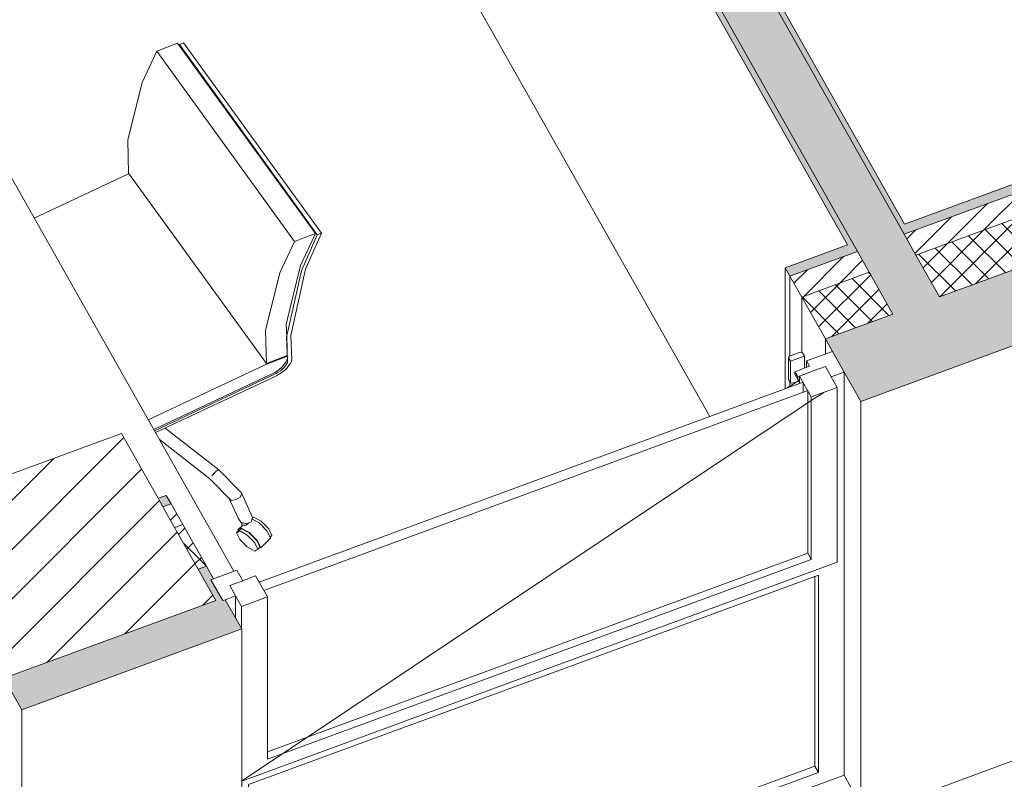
# Model space of a CAD drawing. Header units: millimetres. Extents: x -8337 to 19291, y 9509 to 21675.
# Tile 153 of 163: x 12902 to 14737, y 16687 to 18104. Entities that reach past the tile are written whole.
import ezdxf

# ---------------------------------------------------------------- set-up
doc = ezdxf.new("R2010")
doc.units = ezdxf.units.MM
doc.header["$MEASUREMENT"] = 0
doc.linetypes.add('Wipeout_Contour', pattern=[1000, 0, -1000])
for name, color, linetype in [('10_ESTR_Pilars', 7, 'Continuous'), ('12_FAÇ_Façana', 7, 'Continuous'), ('Nuevo_09_EI_Mobiliari general', 7, 'Continuous'), ('Ventanas Archicad', 7, 'Continuous')]:
    doc.layers.add(name, color=color, linetype=linetype)
for name, color, linetype, lineweight in [('10_ESTR_Pilars_Pluma_Nº__28', 7, 'Continuous', 20), ('10_ESTR_Pilars_Pluma_Nº__42', 8, 'Continuous', 25), ('10_ESTR_Pilars_Pluma_Nº__88', 7, 'Continuous', 5), ('12_FAÇ_Façana_Pluma_Nº__2', 8, 'Continuous', 5), ('12_FAÇ_Façana_Pluma_Nº__47', 7, 'Continuous', 20), ('12_FAÇ_Façana_Pluma_Nº__7', 7, 'Continuous', 5), ('Nuevo_09_EI_Mobiliari general_Pluma_Nº__1', 7, 'Continuous', 5), ('Ventanas Archicad_Pluma_Nº__1', 7, 'Continuous', 5), ('Ventanas Archicad_Pluma_Nº__47', 7, 'Continuous', 20)]:
    doc.layers.add(name, color=color, linetype=linetype, lineweight=lineweight)
for name, color, linetype, lineweight, true_color in [('12_FAÇ_Façana_Pluma_Nº__102', 7, 'Continuous', 5, 0xcccccc), ('12_FAÇ_Façana_Pluma_Nº__174', 7, 'Continuous', 13, 0xe4ad2c), ('12_FAÇ_Façana_Pluma_Nº__176', 7, 'Continuous', 15, 0x93a0c6), ('Ventanas Archicad_Pluma_Nº__23', 7, 'Continuous', 5, 0xa4a4a6)]:
    doc.layers.add(name, color=color, linetype=linetype, lineweight=lineweight, true_color=true_color)
pattern_1 = [(45, (0, 0), (-21.213203, 21.213203), []), (135, (0, 0), (21.213203, 21.213203), [])]
pattern_2 = [(45, (0, 0), (-21.213203, 21.213203), [])]
pattern_3 = [(0, (0, 0), (0, 779.423), [48.75, -401.25]), (0, (225, 389.7), (0, 779.423), [48.75, -401.25]), (60, (0, 0), (-675, 389.711), [48.75, -401.25]), (60, (450, 0), (-675, 389.711), [48.75, -401.25]), (120, (48.75, 0), (675, 389.711), [48.75, -401.25]), (120, (498.75, 0), (675, 389.711), [48.75, -401.25]), (0, (0, 75), (0, 150), [0, -150, 0, -225]), (45, (75, 75), (-106.066, 106.066), [0, -112.5, 0, -187.5])]

# ---------------------------------------------------------------- blocks, each defined once
blk = doc.blocks.new('Elem Sección_24_1')
at = {"color": 254, "linetype": 'Wipeout_Contour', "lineweight": 0, "ltscale": 85910.468904}
blk.add_wipeout([(13091.4, 17332.4), (12705.1, 17190.4), (12881.2, 16879), (13267.4, 17021)], dxfattribs=at).dxf.layer = '10_ESTR_Pilars'
at = {"layer": '10_ESTR_Pilars_Pluma_Nº__42', "linetype": 'Continuous', "lineweight": 25}
h = blk.add_hatch(dxfattribs=at)
h.set_pattern_fill('00_GCT_trama_45º_e1_400__05', color=8, style=0, pattern_type=2)
h.set_pattern_definition([(45, (0, 0), (-45.96194, 45.96194), [])])
h.paths.add_polyline_path([(13091.4, 17332.4), (12705.1, 17190.4), (12881.2, 16879), (13267.4, 17021)])
at = {"layer": '10_ESTR_Pilars_Pluma_Nº__28', "color": 7, "linetype": 'Continuous', "lineweight": 20}
for p, q in [((13091.4, 17332.4), (12705.1, 17190.4)), ((13091.4, 17332.4), (13159.9, 17211.3)), ((12705.1, 17190.4), (12773.6, 17069.3)), ((13267.4, 17021), (12881.2, 16879))]:
    blk.add_line(p, q, dxfattribs=at)
at = {"layer": '10_ESTR_Pilars_Pluma_Nº__28', "color": 7, "linetype": 'Continuous', "lineweight": 20, "flags": 128}
for points in [[(13159.9, 17211.3), (13168.7, 17195.7), (13190.7, 17156.8), (13234.7, 17078.9), (13267.4, 17021)], [(12773.6, 17069.3), (12782.4, 17053.7), (12804.4, 17014.8), (12848.4, 16937), (12881.2, 16879)]]:
    blk.add_lwpolyline(points, dxfattribs=at)
at = {"layer": '10_ESTR_Pilars_Pluma_Nº__88', "color": 7, "linetype": 'Continuous', "lineweight": 5}
blk.add_line((12705.1, 16818.5), (12705.1, 17190.4), dxfattribs=at)
blk = doc.blocks.new('Elem Sección_45_1')
at = {"layer": '12_FAÇ_Façana_Pluma_Nº__102', "linetype": 'Continuous', "lineweight": 0, "true_color": 0xe5e5e5}
blk.add_hatch(color=254, dxfattribs=at).paths.add_polyline_path([(12839.4, 16933.7), (12905.5, 16816.9), (13315.9, 16967.8), (13285.1, 17022.2), (13280.2, 17020.5), (13258.2, 17059.4), (13263.1, 17061.2), (13249.9, 17084.5), (13234.7, 17078.9), (13267.4, 17021), (12881.2, 16879), (12848.4, 16937)])
at = {"layer": '12_FAÇ_Façana_Pluma_Nº__174', "linetype": 'Continuous', "lineweight": 13, "true_color": 0xe4ad2c}
h = blk.add_hatch(dxfattribs=at)
h.set_pattern_fill('SATE_Aislamiento_0001', color=42, style=0, pattern_type=2)
h.set_pattern_definition(pattern_1)
h.paths.add_polyline_path([(13249.9, 17084.5), (13205.9, 17162.4), (13190.7, 17156.8), (13234.7, 17078.9)])
h = blk.add_hatch(dxfattribs=at)
h.set_pattern_fill('SATE_Aislamiento_0001', color=42, style=0, pattern_type=2)
h.set_pattern_definition(pattern_1)
h.paths.add_polyline_path([(12795.4, 17011.5), (12839.4, 16933.7), (12848.4, 16937), (12804.4, 17014.8)])
at = {"layer": '12_FAÇ_Façana_Pluma_Nº__176', "linetype": 'Continuous', "lineweight": 0, "true_color": 0x495063}
for points in [[(13183.9, 17201.3), (13175.1, 17216.8), (13159.9, 17211.3), (13168.7, 17195.7)], [(12773.6, 17069.3), (12764.6, 17066), (12773.4, 17050.4), (12782.4, 17053.7)]]:
    blk.add_hatch(color=251, dxfattribs=at).paths.add_polyline_path(points)
at = {"layer": '12_FAÇ_Façana_Pluma_Nº__2', "linetype": 'Continuous', "lineweight": 5}
h = blk.add_hatch(dxfattribs=at)
h.set_pattern_fill('Ceramic_0001', color=8, style=0, pattern_type=2)
h.set_pattern_definition(pattern_2)
h.paths.add_polyline_path([(13205.9, 17162.4), (13183.9, 17201.3), (13168.7, 17195.7), (13190.7, 17156.8)])
h = blk.add_hatch(dxfattribs=at)
h.set_pattern_fill('Ceramic_0001', color=8, style=0, pattern_type=2)
h.set_pattern_definition(pattern_2)
h.paths.add_polyline_path([(12773.4, 17050.4), (12795.4, 17011.5), (12804.4, 17014.8), (12782.4, 17053.7)])
at = {"layer": '12_FAÇ_Façana_Pluma_Nº__47', "color": 7, "linetype": 'Continuous', "lineweight": 20}
for p, q in [((12764.6, 17066), (12764.6, 16840.4)), ((12773.4, 17050.4), (12773.4, 16901.9)), ((12795.4, 17011.5), (12795.4, 16908.2)), ((13315.9, 16193.5), (13315.9, 16967.8)), ((12839.4, 16933.7), (12839.4, 16905.5)), ((12773.4, 16853.4), (12773.4, 16843.6)), ((12905.5, 16042.7), (12905.5, 16816.9)), ((13315.9, 16193.5), (12905.5, 16042.7)), ((12863.9, 16116.2), (12905.5, 16042.7))]:
    blk.add_line(p, q, dxfattribs=at)
at = {"layer": '12_FAÇ_Façana_Pluma_Nº__7', "color": 7, "linetype": 'Continuous', "lineweight": 5}
for p, q in [((13175.1, 17216.8), (13159.9, 17211.3)), ((13183.9, 17201.3), (13168.7, 17195.7)), ((13205.9, 17162.4), (13190.7, 17156.8)), ((13249.9, 17084.5), (13234.7, 17078.9)), ((12773.6, 17069.3), (12764.6, 17066)), ((12782.4, 17053.7), (12773.4, 17050.4)), ((13263.1, 17061.2), (13258.2, 17059.4)), ((13258.2, 17059.4), (13280.2, 17020.5)), ((13285.1, 17022.2), (13280.2, 17020.5)), ((13285.1, 17022.2), (13315.9, 16967.8)), ((12804.4, 17014.8), (12795.4, 17011.5)), ((13315.9, 16967.8), (12905.5, 16816.9)), ((12848.4, 16937), (12839.4, 16933.7))]:
    blk.add_line(p, q, dxfattribs=at)
at = {"layer": '12_FAÇ_Façana_Pluma_Nº__7', "color": 7, "linetype": 'Continuous', "lineweight": 5, "flags": 128}
for points in [[(13175.1, 17216.8), (13183.9, 17201.3), (13205.9, 17162.4), (13249.9, 17084.5), (13263.1, 17061.2)], [(12764.6, 17066), (12773.4, 17050.4), (12795.4, 17011.5), (12839.4, 16933.7), (12852.6, 16910.3), (12874.7, 16871.4), (12905.5, 16816.9)]]:
    blk.add_lwpolyline(points, dxfattribs=at)
blk = doc.blocks.new('Elem Sección_46_1')
at = {"layer": '12_FAÇ_Façana_Pluma_Nº__102', "linetype": 'Continuous', "lineweight": 0, "true_color": 0xe5e5e5}
blk.add_hatch(color=254, dxfattribs=at).paths.add_polyline_path([(14403.8, 17508.7), (14469.8, 17391.9), (16024.6, 17963.3), (15958.6, 18080.1), (15437.2, 17888.5), (15494.2, 17787.7), (15156.2, 17663.5), (15099.2, 17764.2), (14616.6, 17586.9), (14529.7, 17554.9)])
at = {"layer": '12_FAÇ_Façana_Pluma_Nº__174', "linetype": 'Continuous', "lineweight": 13, "true_color": 0xe4ad2c}
h = blk.add_hatch(dxfattribs=at)
h.set_pattern_fill('SATE_Aislamiento_0001', color=42, style=0, pattern_type=2)
h.set_pattern_definition(pattern_1)
h.paths.add_polyline_path([(15055.2, 17842.1), (14572.6, 17664.7), (14616.6, 17586.9), (15099.2, 17764.2)])
h = blk.add_hatch(dxfattribs=at)
h.set_pattern_fill('SATE_Aislamiento_0001', color=42, style=0, pattern_type=2)
h.set_pattern_definition(pattern_1)
h.paths.add_polyline_path([(14485.7, 17632.8), (14359.8, 17586.5), (14403.8, 17508.7), (14529.7, 17554.9)])
at = {"layer": '12_FAÇ_Façana_Pluma_Nº__176', "linetype": 'Continuous', "lineweight": 0, "true_color": 0x495063}
for points in [[(15033.2, 17881), (15024.4, 17896.6), (14541.8, 17719.2), (14550.6, 17703.6)], [(14454.9, 17687.2), (14329, 17641), (14337.8, 17625.4), (14463.7, 17671.7)]]:
    blk.add_hatch(color=251, dxfattribs=at).paths.add_polyline_path(points)
at = {"layer": '12_FAÇ_Façana_Pluma_Nº__2', "linetype": 'Continuous', "lineweight": 5}
h = blk.add_hatch(dxfattribs=at)
h.set_pattern_fill('Ceramic_0001', color=8, style=0, pattern_type=2)
h.set_pattern_definition(pattern_2)
h.paths.add_polyline_path([(15055.2, 17842.1), (15033.2, 17881), (14550.6, 17703.6), (14572.6, 17664.7)])
h = blk.add_hatch(dxfattribs=at)
h.set_pattern_fill('Ceramic_0001', color=8, style=0, pattern_type=2)
h.set_pattern_definition(pattern_2)
h.paths.add_polyline_path([(14337.8, 17625.4), (14359.8, 17586.5), (14485.7, 17632.8), (14463.7, 17671.7)])
at = {"layer": '12_FAÇ_Façana_Pluma_Nº__47', "color": 7, "linetype": 'Continuous', "lineweight": 20}
for p, q in [((14329, 17641), (14329, 17415.4)), ((14337.8, 17625.4), (14337.8, 17476.9)), ((14359.8, 17586.5), (14359.8, 17483.2)), ((14403.8, 17508.7), (14403.8, 17480.5)), ((14337.8, 17428.3), (14337.8, 17418.6)), ((14469.8, 16617.7), (14469.8, 17391.9)), ((16024.6, 17189.1), (14469.8, 16617.7))]:
    blk.add_line(p, q, dxfattribs=at)
at = {"layer": '12_FAÇ_Façana_Pluma_Nº__7', "color": 7, "linetype": 'Continuous', "lineweight": 5}
for p, q in [((16024.6, 17963.3), (14469.8, 17391.9)), ((15033.2, 17881), (14550.6, 17703.6)), ((15024.4, 17896.6), (14551.4, 17722.7)), ((15055.2, 17842.1), (14572.6, 17664.7)), ((15099.2, 17764.2), (14616.6, 17586.9)), ((14445.2, 17683.7), (14329, 17641)), ((14463.7, 17671.7), (14337.8, 17625.4)), ((14485.7, 17632.8), (14359.8, 17586.5)), ((14529.7, 17554.9), (14403.8, 17508.7))]:
    blk.add_line(p, q, dxfattribs=at)
at = {"layer": '12_FAÇ_Façana_Pluma_Nº__7', "color": 7, "linetype": 'Continuous', "lineweight": 5, "flags": 128}
blk.add_lwpolyline([(14329, 17641), (14337.8, 17625.4), (14359.8, 17586.5), (14403.8, 17508.7), (14417, 17485.3), (14439, 17446.4), (14469.8, 17391.9)], dxfattribs=at)
blk = doc.blocks.new('Elem Sección_48_1')
at = {"layer": 'Ventanas Archicad', "linetype": 'Continuous', "lineweight": 0, "true_color": 0x000000}
h = blk.add_hatch(dxfattribs=at)
h.set_pattern_fill('Hormigón_en_Masa_0001', color=18, style=0, pattern_type=2)
h.set_pattern_definition(pattern_3)
h.paths.add_polyline_path([(14403.9, 17457), (14355.6, 17439.2), (14377.6, 17400.3), (14425.9, 17418.1)])
h = blk.add_hatch(dxfattribs=at)
h.set_pattern_fill('Hormigón_en_Masa_0001', color=18, style=0, pattern_type=2)
h.set_pattern_definition(pattern_3)
h.paths.add_polyline_path([(13293.4, 17048.8), (13315.4, 17009.9), (13363.7, 17027.6), (13341.7, 17066.6)])
at = {"layer": 'Ventanas Archicad_Pluma_Nº__1', "color": 7, "linetype": 'Continuous', "lineweight": 5}
for p, q in [((14439, 17446.4), (14414.9, 17437.5)), ((14439, 17446.4), (14439, 16718.2)), ((14362.2, 17427.6), (13348.3, 17054.9)), ((14340.7, 17426), (14338.8, 17426.6)), ((14351.8, 17428.7), (14340.7, 17426)), ((14362.2, 17427.6), (14362.2, 17408.7)), ((13357.1, 17039.3), (14371, 17412)), ((14371, 17412), (14371, 17109.1)), ((14425.9, 17418.1), (14377.6, 17400.3)), ((14377.6, 17393.4), (14400.7, 17408.8)), ((14425.9, 17418.1), (14425.9, 17115.2)), ((13392, 16735.2), (14377.6, 17393.4)), ((14377.6, 17097.5), (14377.6, 17400.3)), ((14371, 17109.1), (13363.7, 16738.9)), ((14371, 17109.1), (14377.6, 17097.5)), ((14425.9, 17115.2), (14425.9, 17092.2)), ((14425.9, 17092.2), (13315.9, 16684.2)), ((13363.7, 16724.8), (14377.6, 17097.5)), ((13306.5, 17077.1), (13263.1, 17061.2)), ((13306.5, 17077.1), (13317.5, 17057.7)), ((14390.8, 17068.3), (13328.5, 16677.9)), ((13341.7, 17066.6), (13363.7, 17027.6)), ((14384.2, 17065.9), (14384.2, 16712.1)), ((14390.8, 16700.4), (14390.8, 17068.3)), ((13304.4, 17029.3), (13285.1, 17022.2)), ((13304.4, 17029.3), (13304.4, 16988.1)), ((13363.7, 17027.6), (13315.4, 17009.9)), ((13363.7, 17027.6), (13363.7, 16724.8)), ((13315.4, 16968.6), (13315.4, 17009.9)), ((13315.9, 16684.4), (13392, 16735.2)), ((14384.2, 16712.1), (13328.5, 16324.1)), ((14384.2, 16712.1), (14390.8, 16700.4)), ((14439, 16718.2), (14439, 16695.2)), ((14439, 16695.2), (13315.9, 16282.3)), ((13328.5, 16310), (14390.8, 16700.4)), ((13328.5, 16677.9), (13328.5, 16310))]:
    blk.add_line(p, q, dxfattribs=at)
at = {"layer": 'Ventanas Archicad_Pluma_Nº__1', "color": 7, "linetype": 'Continuous', "lineweight": 5, "flags": 128}
for points in [[(14403.9, 17457), (14414.9, 17437.5), (14425.9, 17418.1)], [(13341.7, 17066.6), (13317.5, 17057.7), (13293.4, 17048.8)], [(13293.4, 17048.8), (13304.4, 17029.3), (13315.4, 17009.9)]]:
    blk.add_lwpolyline(points, dxfattribs=at)
at = {"layer": 'Ventanas Archicad_Pluma_Nº__47', "color": 7, "linetype": 'Continuous', "lineweight": 20}
for p, q in [((14439, 16695.2), (14452.2, 16671.8)), ((14452.2, 16671.8), (14461, 16656.2)), ((13315.9, 16235.3), (14461, 16656.2))]:
    blk.add_line(p, q, dxfattribs=at)
at = {"color": 254, "linetype": 'Wipeout_Contour', "lineweight": 0, "ltscale": 135675.787512}
blk.add_wipeout([(14338.8, 17466.9), (14364.9, 17476.5), (14361.4, 17482.7), (14357.1, 17484), (14336.9, 17476.5), (14335.3, 17473.1)], dxfattribs=at).dxf.layer = 'Ventanas Archicad'
at = {"layer": 'Ventanas Archicad_Pluma_Nº__1', "color": 7, "linetype": 'Continuous', "lineweight": 5}
blk.add_line((14335.3, 17473.1), (14335.3, 17432.8), dxfattribs=at)
at = {"layer": 'Ventanas Archicad_Pluma_Nº__23', "color": 253, "linetype": 'Continuous', "lineweight": 5, "true_color": 0xa4a4a6}
for p, q in [((14336.9, 17476.5), (14335.3, 17473.1)), ((14357.1, 17484), (14336.9, 17476.5)), ((14357.1, 17484), (14361.4, 17482.7)), ((14361.4, 17482.7), (14364.9, 17476.5))]:
    blk.add_line(p, q, dxfattribs=at)
at = {"color": 254, "linetype": 'Wipeout_Contour', "lineweight": 0, "ltscale": 90403.458181}
blk.add_wipeout([(14383.1, 17449.3), (14377.9, 17458.7), (14347, 17447.3), (14352.2, 17438)], dxfattribs=at).dxf.layer = 'Ventanas Archicad'
at = {"layer": 'Ventanas Archicad_Pluma_Nº__1', "color": 7, "linetype": 'Continuous', "lineweight": 5}
for p, q in [((14364.9, 17476.5), (14364.9, 17453.9)), ((14417, 17485.3), (14368.8, 17467.6)), ((14338.8, 17426.6), (14338.8, 17466.9)), ((14368.8, 17455.3), (14368.8, 17467.6)), ((14368.8, 17467.6), (14374.5, 17457.4)), ((14403.9, 17457), (14383.1, 17449.3)), ((14347, 17442.5), (14347, 17447.3)), ((14352.2, 17433.1), (14347, 17442.5)), ((14355.6, 17431.1), (14355.6, 17439.2)), ((14355.6, 17439.2), (14377.6, 17400.3)), ((14331.8, 17416.4), (14354.1, 17431.2)), ((14338.8, 17426.6), (14335.3, 17432.8)), ((14355.6, 17430.5), (14351.8, 17428.7)), ((14352.2, 17433.1), (14352.2, 17438)), ((14353.5, 17431.3), (14352.2, 17433.1)), ((14355.6, 17431.1), (14353.5, 17431.3)), ((14354.1, 17431.2), (14355.6, 17432.3)), ((14355.6, 17425.1), (14355.6, 17431.1))]:
    blk.add_line(p, q, dxfattribs=at)
at = {"layer": 'Ventanas Archicad_Pluma_Nº__23', "color": 253, "linetype": 'Continuous', "lineweight": 5, "true_color": 0xa4a4a6}
for p, q in [((14364.9, 17476.5), (14338.8, 17466.9)), ((14335.3, 17473.1), (14338.8, 17466.9)), ((14374.5, 17457.4), (14347, 17447.3)), ((14347, 17447.3), (14352.2, 17438))]:
    blk.add_line(p, q, dxfattribs=at)
at = {"layer": 'Ventanas Archicad_Pluma_Nº__23', "color": 253, "linetype": 'Continuous', "lineweight": 5, "true_color": 0xa4a4a6, "flags": 128}
blk.add_lwpolyline([(14383.1, 17449.3), (14355.6, 17439.2), (14352.2, 17438)], dxfattribs=at)
blk = doc.blocks.new('Elem Sección_61_1')
at = {"layer": '12_FAÇ_Façana_Pluma_Nº__102', "linetype": 'Continuous', "lineweight": 0, "true_color": 0xe5e5e5}
blk.add_hatch(color=254, dxfattribs=at).paths.add_polyline_path([(13336.1, 19852), (13249.2, 19820), (14454.9, 17687.2), (14529.7, 17554.9), (14616.6, 17586.9), (14541.8, 17719.2), (13340.5, 19844.2)])
at = {"layer": '12_FAÇ_Façana_Pluma_Nº__176', "linetype": 'Continuous', "lineweight": 0, "true_color": 0x495063}
for points in [[(13199.9, 19886.5), (14445.2, 17683.7), (14454.9, 17687.2), (13249.2, 19820), (13209.5, 19890.1)], [(13350.1, 19847.7), (13340.5, 19844.2), (14541.8, 17719.2), (14551.4, 17722.7)]]:
    blk.add_hatch(color=251, dxfattribs=at).paths.add_polyline_path(points)
at = {"layer": '12_FAÇ_Façana_Pluma_Nº__47', "color": 7, "linetype": 'Continuous', "lineweight": 20}
blk.add_line((14188.4, 17363.7), (13199.9, 19112.3), dxfattribs=at)
at = {"layer": '12_FAÇ_Façana_Pluma_Nº__7', "color": 7, "linetype": 'Continuous', "lineweight": 5}
for p, q in [((13199.9, 19886.5), (14445.2, 17683.7)), ((13350.1, 19847.7), (14551.4, 17722.7))]:
    blk.add_line(p, q, dxfattribs=at)
at = {"layer": '12_FAÇ_Façana_Pluma_Nº__7', "color": 7, "linetype": 'Continuous', "lineweight": 5, "flags": 128}
for points in [[(13209.5, 19890.1), (13249.2, 19820), (14454.9, 17687.2), (14463.7, 17671.7), (14485.7, 17632.8), (14529.7, 17554.9)], [(13336.1, 19852), (13340.5, 19844.2), (14541.8, 17719.2), (14550.6, 17703.6), (14572.6, 17664.7), (14616.6, 17586.9)]]:
    blk.add_lwpolyline(points, dxfattribs=at)
blk = doc.blocks.new('Elem Sección_71_1')
at = {"layer": 'Nuevo_09_EI_Mobiliari general_Pluma_Nº__1', "color": 7, "linetype": 'Continuous', "lineweight": 5}
blk.add_line((12175.3, 19066.5), (13301.1, 17075.2), dxfattribs=at)
blk = doc.blocks.new('Elem Sección_72_1')
at = {"layer": 'Nuevo_09_EI_Mobiliari general_Pluma_Nº__1', "color": 7, "linetype": 'Continuous', "lineweight": 5}
for p, q in [((13157.4, 18045), (13129.9, 17986.5)), ((13196.2, 18059.9), (13157.4, 18045)), ((13157.4, 18045), (13414.2, 17690.1)), ((13196.2, 18059.9), (13453, 17705)), ((13199.5, 18057.4), (13198.9, 18056.1)), ((13207.4, 18060.7), (13199.5, 18057.4)), ((13199.5, 18057.4), (13456.3, 17702.5)), ((13207.4, 18060.7), (13464.2, 17705.8)), ((13129.9, 17986.5), (13103.1, 17878.8)), ((13103.1, 17878.8), (13104.8, 17817.4)), ((13103.6, 17815.7), (12928.9, 17733.5)), ((13105.5, 17816.4), (13103.6, 17815.7)), ((13104.8, 17817.4), (13361.6, 17462.6)), ((13453, 17705), (13414.2, 17690.1)), ((13425.4, 17645.6), (13453, 17705)), ((13456.3, 17702.5), (13427, 17635.5)), ((13434.9, 17638.7), (13464.2, 17705.8)), ((13464.2, 17705.8), (13456.3, 17702.5)), ((13414.2, 17690.1), (13386.8, 17631.7)), ((13398.8, 17536.1), (13425.4, 17645.6)), ((13386.8, 17631.7), (13360, 17523.9)), ((13427, 17635.5), (13399.4, 17511.8)), ((13407.2, 17514.8), (13434.9, 17638.7)), ((13399.6, 17512.5), (13398.8, 17536.1)), ((13360, 17523.9), (13361.6, 17462.6)), ((13399.4, 17511.8), (13401.3, 17466)), ((13400.2, 17491.1), (13399.6, 17512.5)), ((13409.1, 17469), (13407.2, 17514.8)), ((13401, 17476.4), (13360.4, 17460.8)), ((13361.6, 17462.6), (13400.7, 17477.6)), ((13400.7, 17477.6), (13400.2, 17491.1)), ((13401.4, 17476.6), (13401, 17476.4)), ((13401.2, 17472.7), (13401.5, 17476.2)), ((13401.5, 17476.2), (13401.4, 17476.6)), ((13360.4, 17460.8), (13141.3, 17357.8)), ((13390.3, 17455.9), (13394.3, 17460.2)), ((13394.3, 17460.2), (13397.5, 17464.5)), ((13397.3, 17458.3), (13394.6, 17455.2)), ((13399.4, 17461.3), (13397.3, 17458.3)), ((13397.5, 17464.5), (13399.8, 17468.7)), ((13400.8, 17464.3), (13399.4, 17461.3)), ((13399.8, 17468.7), (13401, 17472.2)), ((13400.3, 17454.6), (13403.8, 17458.7)), ((13401.3, 17466), (13400.8, 17464.3)), ((13401, 17472.2), (13401.2, 17472.7)), ((13403.8, 17458.7), (13406.6, 17462.8)), ((13406.6, 17462.8), (13408.5, 17466.7)), ((13408.5, 17466.7), (13409.1, 17469)), ((13151.6, 17339.6), (13377.6, 17445.9)), ((13377.8, 17443.2), (13152.8, 17337.4)), ((13154.9, 17333.8), (13377.8, 17438.6)), ((13377.6, 17445.9), (13380.4, 17447.7)), ((13379.8, 17444.2), (13377.8, 17443.2)), ((13377.8, 17438.6), (13380.5, 17439.9)), ((13383.9, 17446.6), (13379.8, 17444.2)), ((13380.4, 17447.7), (13385.6, 17451.7)), ((13380.5, 17439.9), (13386, 17443.1)), ((13387.8, 17449.2), (13383.9, 17446.6)), ((13385.6, 17451.7), (13390.3, 17455.9)), ((13386, 17443.1), (13391.2, 17446.6)), ((13391.4, 17452.1), (13387.8, 17449.2)), ((13391.2, 17446.6), (13396, 17450.5)), ((13394.6, 17455.2), (13391.4, 17452.1)), ((13396, 17450.5), (13400.3, 17454.6)), ((13272.8, 17264.4), (13172.9, 17342.3)), ((13256, 17247.7), (13162.3, 17320.8)), ((13259.9, 17253.2), (13266.5, 17260.3)), ((13266.5, 17260.3), (13271.8, 17265)), ((13312.7, 17224.1), (13272.8, 17264.4)), ((13295.8, 17207.5), (13256, 17247.7)), ((13316.2, 17220.2), (13312.7, 17224.1)), ((13312.7, 17213.7), (13316.2, 17220.2)), ((13336, 17175.7), (13316.2, 17220.2)), ((13308.8, 17174.2), (13292.6, 17210.7)), ((13295.8, 17207.5), (13304.3, 17208.4)), ((13304.3, 17208.4), (13312.7, 17213.7)), ((13308.8, 17174.2), (13314, 17166.6)), ((13314, 17166.6), (13324.1, 17163.9)), ((13316.2, 17161.8), (13316.2, 17166)), ((13323.2, 17161.5), (13327.4, 17163.6)), ((13324.1, 17163.9), (13333.2, 17167.6)), ((13327.4, 17163.6), (13328.1, 17165.6)), ((13333.2, 17167.6), (13336, 17175.7)), ((13334.9, 17172.7), (13348.1, 17165.4)), ((13335.7, 17174.9), (13337.9, 17176.1)), ((13337.9, 17176.1), (13351.9, 17168.4)), ((13348.1, 17165.4), (13363.3, 17150)), ((13351.9, 17168.4), (13366, 17154.2)), ((13306.2, 17147.2), (13311.3, 17152.3)), ((13306.2, 17147.2), (13312, 17150.5)), ((13312, 17134.8), (13306.2, 17147.2)), ((13308.4, 17152.3), (13317.6, 17161.4)), ((13308.4, 17152.3), (13314.7, 17155.9)), ((13309.6, 17151.4), (13308.4, 17152.3)), ((13315.6, 17154.7), (13309.6, 17151.4)), ((13312, 17150.5), (13326.1, 17142.7)), ((13314.7, 17155.9), (13329.9, 17147.5)), ((13329.9, 17146.8), (13315.6, 17154.7)), ((13316.2, 17161.8), (13318.5, 17161.2)), ((13317.4, 17161.3), (13316.2, 17161.8)), ((13317.5, 17161.5), (13317.4, 17161.3)), ((13318.5, 17161.2), (13320.1, 17161.3)), ((13320.8, 17161.3), (13323.2, 17161.5)), ((13329.9, 17147.5), (13345.2, 17132.1)), ((13344.3, 17132.3), (13329.9, 17146.8)), ((13363.3, 17150), (13369.6, 17136.7)), ((13366, 17154.2), (13371.8, 17141.8)), ((13326.1, 17120.6), (13312, 17134.8)), ((13326.1, 17142.7), (13340.1, 17128.5)), ((13340.1, 17128.5), (13346, 17116.2)), ((13350.3, 17119.7), (13344.3, 17132.3)), ((13345.2, 17132.1), (13351.5, 17118.7)), ((13351.5, 17118.7), (13369.6, 17136.7)), ((13368.7, 17138.7), (13371.8, 17141.8)), ((13340.1, 17112.9), (13326.1, 17120.6)), ((13346, 17116.2), (13340.1, 17112.9)), ((13346, 17116.2), (13350, 17120.2)), ((13351.5, 17118.7), (13350.3, 17119.7))]:
    blk.add_line(p, q, dxfattribs=at)

msp = doc.modelspace()

# ---------------------------------------------------------------- block references
at = {"layer": '10_ESTR_Pilars', "lineweight": 0}
msp.add_blockref('Elem Sección_24_1', (0, 0), dxfattribs=at)
at = {"layer": '12_FAÇ_Façana', "lineweight": 0}
msp.add_blockref('Elem Sección_46_1', (0, 0), dxfattribs=at)

# ---------------------------------------------------------------- next in the draw order: block references
msp.add_blockref('Elem Sección_45_1', (0, 0), dxfattribs=at)

# ---------------------------------------------------------------- next in the draw order: block references
at = {"layer": 'Ventanas Archicad', "lineweight": 0}
msp.add_blockref('Elem Sección_48_1', (0, 0), dxfattribs=at)

# ---------------------------------------------------------------- next in the draw order: block references
at = {"layer": '12_FAÇ_Façana', "lineweight": 0}
msp.add_blockref('Elem Sección_61_1', (0, 0), dxfattribs=at)
at = {"layer": 'Nuevo_09_EI_Mobiliari general', "lineweight": 0}
for name in ['Elem Sección_71_1', 'Elem Sección_72_1']:
    msp.add_blockref(name, (0, 0), dxfattribs=at)

doc.saveas('drawing.dxf')
